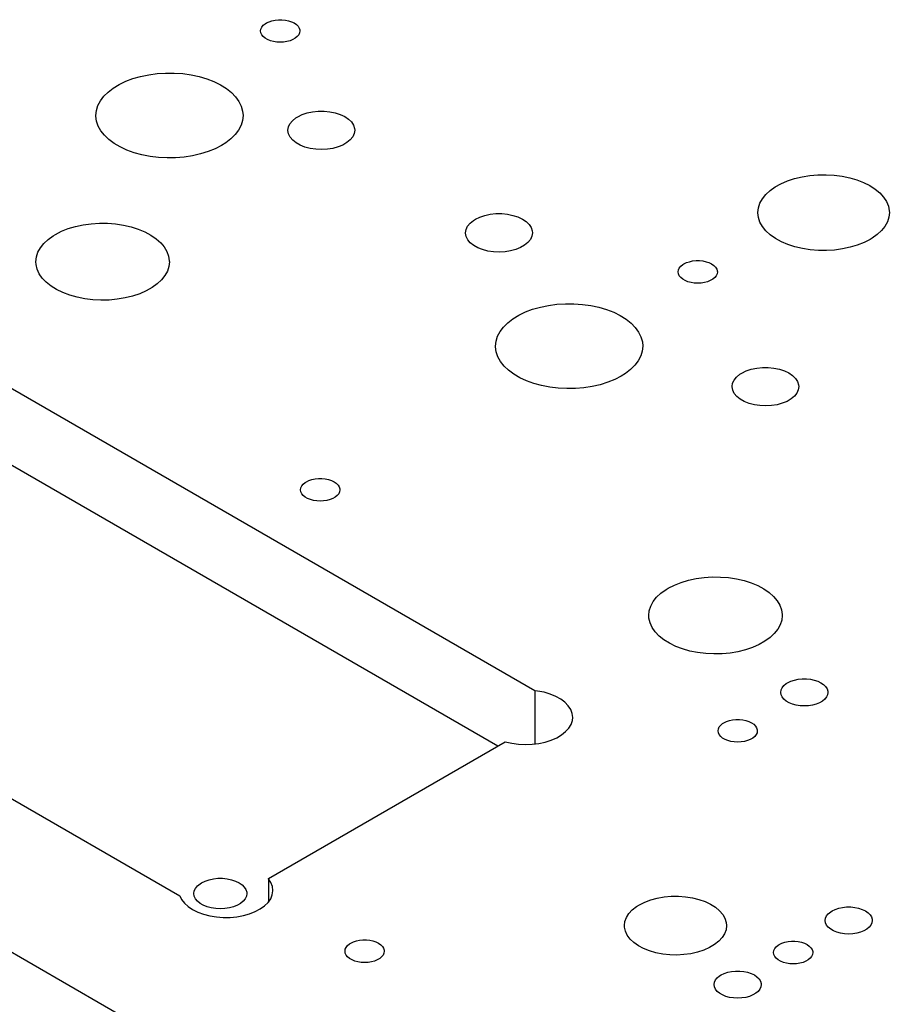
# Model space of a CAD drawing. Header units: inches. Extents: x 3 to 289, y 4 to 291.
# Tile 180 of 256: x 161.36 to 168.31, y 109.68 to 117.52. Entities that reach past the tile are written whole.
import ezdxf

# ---------------------------------------------------------------- set-up
doc = ezdxf.new("R2010")
doc.units = ezdxf.units.IN
doc.header["$LTSCALE"] = 0.5
doc.header["$MEASUREMENT"] = 0
doc.layers.add('MFB', color=7, linetype='Continuous')

msp = doc.modelspace()

# ---------------------------------------------------------------- linework, layer by layer
at = {"layer": 'MFB', "color": 254, "linetype": 'Continuous'}
for p, q in [((163.2787, 117.4338), (163.281, 117.4495)), ((163.281, 117.4495), (163.2881, 117.4647)), ((163.2881, 117.4647), (163.2996, 117.4789)), ((163.2996, 117.4789), (163.3152, 117.4918)), ((163.3152, 117.4918), (163.3244, 117.4976)), ((163.3244, 117.4976), (163.3453, 117.5077)), ((163.3453, 117.5077), (163.3689, 117.5156)), ((163.3689, 117.5156), (163.3945, 117.5209)), ((163.3945, 117.5209), (163.4213, 117.5237)), ((163.4213, 117.5237), (163.4485, 117.5237)), ((163.4485, 117.5237), (163.4753, 117.5209)), ((163.4753, 117.5209), (163.5009, 117.5156)), ((163.5009, 117.5156), (163.5245, 117.5077)), ((163.5245, 117.5077), (163.5454, 117.4976)), ((163.5454, 117.4976), (163.5629, 117.4855)), ((163.5629, 117.4855), (163.5765, 117.4719)), ((163.5765, 117.4719), (163.5858, 117.4571)), ((163.5858, 117.4571), (163.5906, 117.4417)), ((163.281, 117.4181), (163.2787, 117.4338)), ((163.2881, 117.4029), (163.281, 117.4181)), ((163.2996, 117.3887), (163.2881, 117.4029)), ((163.3152, 117.3758), (163.2996, 117.3887)), ((163.3345, 117.3647), (163.3152, 117.3758)), ((163.5546, 117.3758), (163.5353, 117.3647)), ((163.5702, 117.3887), (163.5546, 117.3758)), ((163.5817, 117.4029), (163.5702, 117.3887)), ((163.5888, 117.4181), (163.5817, 117.4029)), ((163.5912, 117.4338), (163.5888, 117.4181)), ((163.5906, 117.4417), (163.5912, 117.4338)), ((163.3568, 117.3557), (163.3345, 117.3647)), ((163.3815, 117.349), (163.3568, 117.3557)), ((163.4078, 117.345), (163.3815, 117.349)), ((163.4349, 117.3436), (163.4078, 117.345)), ((163.462, 117.345), (163.4349, 117.3436)), ((163.4883, 117.349), (163.462, 117.345)), ((163.513, 117.3557), (163.4883, 117.349)), ((163.5353, 117.3647), (163.513, 117.3557)), ((170.6474, 104.6966), (149.0806, 117.148)), ((162.2621, 117.055), (162.3234, 117.0725)), ((162.3234, 117.0725), (162.3879, 117.0858)), ((162.3879, 117.0858), (162.4546, 117.0947)), ((162.4546, 117.0947), (162.5226, 117.0991)), ((162.5226, 117.0991), (162.591, 117.0988)), ((162.591, 117.0988), (162.6589, 117.0939)), ((162.6589, 117.0939), (162.7254, 117.0845)), ((162.7254, 117.0845), (162.7895, 117.0707)), ((162.7895, 117.0707), (162.8504, 117.0526)), ((162.0641, 116.9478), (162.1051, 116.9795)), ((162.1051, 116.9795), (162.1522, 117.0081)), ((162.1522, 117.0081), (162.2048, 117.0334)), ((162.2048, 117.0334), (162.2621, 117.055)), ((162.8504, 117.0526), (162.9072, 117.0306)), ((162.9072, 117.0306), (162.9592, 117.0049)), ((162.9592, 117.0049), (163.0056, 116.9759)), ((162.0025, 116.8774), (162.0297, 116.9137)), ((162.0297, 116.9137), (162.0641, 116.9478)), ((163.0056, 116.9759), (163.0459, 116.9439)), ((163.0459, 116.9439), (163.0794, 116.9095)), ((163.0794, 116.9095), (163.1058, 116.873)), ((161.9708, 116.8007), (161.9828, 116.8396)), ((161.9828, 116.8396), (162.0025, 116.8774)), ((163.1058, 116.873), (163.1246, 116.835)), ((163.1246, 116.835), (163.1356, 116.7961)), ((161.9668, 116.7612), (161.9708, 116.8007)), ((161.9669, 116.7548), (161.9668, 116.7612)), ((161.9722, 116.7154), (161.9669, 116.7548)), ((163.1387, 116.7612), (163.1347, 116.7218)), ((163.1356, 116.7961), (163.1387, 116.7612)), ((163.5578, 116.741), (163.5741, 116.7513)), ((163.5741, 116.7513), (163.6094, 116.7684)), ((163.6094, 116.7684), (163.6492, 116.7817)), ((163.6492, 116.7817), (163.6925, 116.7908)), ((163.6925, 116.7908), (163.7378, 116.7955)), ((163.7378, 116.7955), (163.7839, 116.7957)), ((163.7839, 116.7957), (163.8292, 116.7912)), ((163.8292, 116.7912), (163.8726, 116.7822)), ((163.8726, 116.7822), (163.9127, 116.7691)), ((163.9127, 116.7691), (163.9482, 116.7522)), ((163.9482, 116.7522), (163.9781, 116.732)), ((161.9854, 116.6766), (161.9722, 116.7154)), ((162.0064, 116.639), (161.9854, 116.6766)), ((163.1228, 116.6829), (163.1031, 116.645)), ((163.1347, 116.7218), (163.1228, 116.6829)), ((163.4963, 116.6428), (163.5003, 116.6693)), ((163.5003, 116.6693), (163.5122, 116.695)), ((163.5122, 116.695), (163.5315, 116.7191)), ((163.5315, 116.7191), (163.5578, 116.741)), ((163.9781, 116.732), (164.0015, 116.7091)), ((164.0015, 116.7091), (164.0177, 116.6842)), ((164.0177, 116.6842), (164.0263, 116.658)), ((162.0348, 116.6031), (162.0064, 116.639)), ((162.0703, 116.5693), (162.0348, 116.6031)), ((163.0759, 116.6088), (163.0415, 116.5746)), ((163.1031, 116.645), (163.0759, 116.6088)), ((163.4964, 116.6402), (163.4963, 116.6428)), ((163.5011, 116.6138), (163.4964, 116.6402)), ((163.5137, 116.5882), (163.5011, 116.6138)), ((163.5338, 116.5643), (163.5137, 116.5882)), ((164.0117, 116.5906), (163.9923, 116.5665)), ((164.0236, 116.6163), (164.0117, 116.5906)), ((164.0276, 116.6428), (164.0236, 116.6163)), ((164.0263, 116.658), (164.0276, 116.6428)), ((162.1123, 116.5381), (162.0703, 116.5693)), ((162.1604, 116.51), (162.1123, 116.5381)), ((162.2138, 116.4853), (162.1604, 116.51)), ((162.9671, 116.522), (162.916, 116.4957)), ((163.0005, 116.543), (162.9671, 116.522)), ((163.0415, 116.5746), (163.0005, 116.543)), ((163.5607, 116.5427), (163.5338, 116.5643)), ((163.5937, 116.5242), (163.5607, 116.5427)), ((163.6317, 116.5092), (163.5937, 116.5242)), ((163.6737, 116.4982), (163.6317, 116.5092)), ((163.896, 116.5104), (163.8544, 116.4991)), ((163.9336, 116.5258), (163.896, 116.5104)), ((163.9661, 116.5447), (163.9336, 116.5258)), ((163.9923, 116.5665), (163.9661, 116.5447)), ((162.2718, 116.4643), (162.2138, 116.4853)), ((162.3337, 116.4475), (162.2718, 116.4643)), ((162.3985, 116.4349), (162.3337, 116.4475)), ((162.4655, 116.4267), (162.3985, 116.4349)), ((162.736, 116.4399), (162.6698, 116.4297)), ((162.7996, 116.4544), (162.736, 116.4399)), ((162.8599, 116.4731), (162.7996, 116.4544)), ((162.916, 116.4957), (162.8599, 116.4731)), ((163.7183, 116.4916), (163.6737, 116.4982)), ((163.7642, 116.4895), (163.7183, 116.4916)), ((163.81, 116.492), (163.7642, 116.4895)), ((163.8544, 116.4991), (163.81, 116.492)), ((162.5337, 116.4231), (162.4655, 116.4267)), ((162.6021, 116.4241), (162.5337, 116.4231)), ((162.6698, 116.4297), (162.6021, 116.4241)), ((167.5292, 116.2587), (167.5889, 116.2731)), ((167.5889, 116.2731), (167.6512, 116.2831)), ((167.6512, 116.2831), (167.7151, 116.2887)), ((167.7151, 116.2887), (167.7798, 116.2896)), ((167.7798, 116.2896), (167.8441, 116.2859)), ((167.8441, 116.2859), (167.9072, 116.2777)), ((167.9072, 116.2777), (167.9681, 116.2651)), ((167.3747, 116.1918), (167.4213, 116.2177)), ((167.4213, 116.2177), (167.473, 116.2401)), ((167.473, 116.2401), (167.5292, 116.2587)), ((167.9681, 116.2651), (168.0258, 116.2482)), ((168.0258, 116.2482), (168.0794, 116.2273)), ((168.0794, 116.2273), (168.1282, 116.2028)), ((168.1282, 116.2028), (168.1713, 116.175)), ((167.2728, 116.0971), (167.2999, 116.131)), ((167.2999, 116.131), (167.3341, 116.1628)), ((167.3341, 116.1628), (167.3747, 116.1918)), ((168.1713, 116.175), (168.2082, 116.1443)), ((168.2082, 116.1443), (168.2383, 116.1112)), ((167.2412, 116.0249), (167.2531, 116.0616)), ((167.2531, 116.0616), (167.2728, 116.0971)), ((168.2383, 116.1112), (168.261, 116.0763)), ((168.261, 116.0763), (168.2762, 116.0399)), ((168.2762, 116.0399), (168.2834, 116.0028)), ((165.0236, 115.9519), (165.0634, 115.9652)), ((165.0634, 115.9652), (165.1067, 115.9744)), ((165.1067, 115.9744), (165.152, 115.9791)), ((165.152, 115.9791), (165.1981, 115.9792)), ((165.1981, 115.9792), (165.2435, 115.9747)), ((165.2435, 115.9747), (165.2868, 115.9657)), ((165.2868, 115.9657), (165.3269, 115.9526)), ((167.2372, 115.9876), (167.2412, 116.0249)), ((167.2372, 115.9855), (167.2372, 115.9876)), ((167.2416, 115.9482), (167.2372, 115.9855)), ((168.2841, 115.9876), (168.2801, 115.9503)), ((168.2834, 116.0028), (168.2841, 115.9876)), ((161.8054, 115.8771), (161.8665, 115.8902)), ((161.8665, 115.8902), (161.9299, 115.8989)), ((161.9299, 115.8989), (161.9947, 115.903)), ((161.9947, 115.903), (162.0598, 115.9026)), ((162.0598, 115.9026), (162.1244, 115.8975)), ((162.1244, 115.8975), (162.1874, 115.8879)), ((162.1874, 115.8879), (162.2479, 115.8739)), ((164.9264, 115.8785), (164.9457, 115.9026)), ((164.9457, 115.9026), (164.972, 115.9245)), ((164.972, 115.9245), (164.9883, 115.9348)), ((164.9883, 115.9348), (165.0236, 115.9519)), ((165.3269, 115.9526), (165.3624, 115.9357)), ((165.3624, 115.9357), (165.3923, 115.9155)), ((165.3923, 115.9155), (165.4157, 115.8926)), ((165.4157, 115.8926), (165.4319, 115.8677)), ((167.254, 115.9116), (167.2416, 115.9482)), ((167.2741, 115.8761), (167.254, 115.9116)), ((168.2682, 115.9136), (168.2485, 115.878)), ((168.2801, 115.9503), (168.2682, 115.9136)), ((161.5864, 115.7733), (161.6271, 115.8027)), ((161.6271, 115.8027), (161.645, 115.8136)), ((161.645, 115.8136), (161.6939, 115.8385)), ((161.6939, 115.8385), (161.7476, 115.8598)), ((161.7476, 115.8598), (161.8054, 115.8771)), ((162.2479, 115.8739), (162.305, 115.8558)), ((162.305, 115.8558), (162.3578, 115.8338)), ((162.3578, 115.8338), (162.4055, 115.8081)), ((162.4055, 115.8081), (162.4475, 115.7794)), ((164.9105, 115.8263), (164.9145, 115.8528)), ((164.9106, 115.8238), (164.9105, 115.8263)), ((164.9153, 115.7973), (164.9106, 115.8238)), ((164.9145, 115.8528), (164.9264, 115.8785)), ((165.4319, 115.8677), (165.4405, 115.8416)), ((165.4418, 115.8263), (165.4378, 115.7998)), ((165.4405, 115.8416), (165.4418, 115.8263)), ((167.3016, 115.8423), (167.2741, 115.8761)), ((167.3362, 115.8107), (167.3016, 115.8423)), ((167.3772, 115.7819), (167.3362, 115.8107)), ((168.1872, 115.8124), (168.1465, 115.7834)), ((168.2214, 115.8441), (168.1872, 115.8124)), ((168.2485, 115.878), (168.2214, 115.8441)), ((161.525, 115.7071), (161.5522, 115.7413)), ((161.5522, 115.7413), (161.5864, 115.7733)), ((162.4475, 115.7794), (162.483, 115.7478)), ((162.483, 115.7478), (162.5115, 115.714)), ((164.9279, 115.7717), (164.9153, 115.7973)), ((164.948, 115.7478), (164.9279, 115.7717)), ((164.9749, 115.7262), (164.948, 115.7478)), ((165.0079, 115.7077), (164.9749, 115.7262)), ((165.3803, 115.7282), (165.3478, 115.7093)), ((165.4066, 115.75), (165.3803, 115.7282)), ((165.4259, 115.7742), (165.4066, 115.75)), ((165.4378, 115.7998), (165.4259, 115.7742)), ((167.4241, 115.7561), (167.3772, 115.7819)), ((167.4761, 115.7339), (167.4241, 115.7561)), ((167.5325, 115.7156), (167.4761, 115.7339)), ((168.0289, 115.7281), (167.9714, 115.711)), ((168.0823, 115.7492), (168.0289, 115.7281)), ((168.1308, 115.7739), (168.0823, 115.7492)), ((168.1465, 115.7834), (168.1308, 115.7739)), ((161.4934, 115.6342), (161.5054, 115.6712)), ((161.5054, 115.6712), (161.525, 115.7071)), ((162.5115, 115.714), (162.5327, 115.6784)), ((162.5327, 115.6784), (162.5462, 115.6416)), ((165.0459, 115.6927), (165.0079, 115.7077)), ((165.0879, 115.6817), (165.0459, 115.6927)), ((165.1325, 115.6751), (165.0879, 115.6817)), ((165.1784, 115.673), (165.1325, 115.6751)), ((165.2242, 115.6755), (165.1784, 115.673)), ((165.2686, 115.6826), (165.2242, 115.6755)), ((165.3103, 115.694), (165.2686, 115.6826)), ((165.3478, 115.7093), (165.3103, 115.694)), ((167.5923, 115.7014), (167.5325, 115.7156)), ((167.6547, 115.6916), (167.5923, 115.7014)), ((167.7187, 115.6864), (167.6547, 115.6916)), ((167.7834, 115.6857), (167.7187, 115.6864)), ((167.8477, 115.6896), (167.7834, 115.6857)), ((167.9107, 115.6981), (167.8477, 115.6896)), ((167.9714, 115.711), (167.9107, 115.6981)), ((161.4894, 115.5967), (161.4934, 115.6342)), ((161.4909, 115.5743), (161.4894, 115.5967)), ((161.4996, 115.537), (161.4909, 115.5743)), ((162.5462, 115.6416), (162.5518, 115.6041)), ((162.5519, 115.5967), (162.5479, 115.5591)), ((162.5518, 115.6041), (162.5519, 115.5967)), ((166.623, 115.5602), (166.6386, 115.573)), ((166.6386, 115.573), (166.6478, 115.5788)), ((166.6478, 115.5788), (166.6687, 115.5889)), ((166.6687, 115.5889), (166.6923, 115.5968)), ((166.6923, 115.5968), (166.7179, 115.6022)), ((166.7179, 115.6022), (166.7447, 115.6049)), ((166.7447, 115.6049), (166.7719, 115.6049)), ((166.7719, 115.6049), (166.7987, 115.6022)), ((166.7987, 115.6022), (166.8243, 115.5968)), ((166.8243, 115.5968), (166.8479, 115.5889)), ((166.8479, 115.5889), (166.8688, 115.5788)), ((166.8688, 115.5788), (166.8863, 115.5668)), ((161.5162, 115.5006), (161.4996, 115.537)), ((161.5404, 115.4657), (161.5162, 115.5006)), ((162.536, 115.5222), (162.5163, 115.4863)), ((162.5479, 115.5591), (162.536, 115.5222)), ((166.6021, 115.5151), (166.6044, 115.5307)), ((166.6044, 115.4994), (166.6021, 115.5151)), ((166.6044, 115.5307), (166.6115, 115.5459)), ((166.6115, 115.4842), (166.6044, 115.4994)), ((166.6115, 115.5459), (166.623, 115.5602)), ((166.8863, 115.5668), (166.8999, 115.5532)), ((166.8999, 115.5532), (166.9092, 115.5384)), ((166.9122, 115.4994), (166.9051, 115.4842)), ((166.9092, 115.5384), (166.914, 115.5229)), ((166.9146, 115.5151), (166.9122, 115.4994)), ((166.914, 115.5229), (166.9146, 115.5151)), ((161.5718, 115.4327), (161.5404, 115.4657)), ((161.6099, 115.4022), (161.5718, 115.4327)), ((162.455, 115.4201), (162.4143, 115.3907)), ((162.4892, 115.4521), (162.455, 115.4201)), ((162.5163, 115.4863), (162.4892, 115.4521)), ((166.623, 115.4699), (166.6115, 115.4842)), ((166.6386, 115.4571), (166.623, 115.4699)), ((166.6579, 115.4459), (166.6386, 115.4571)), ((166.6802, 115.4369), (166.6579, 115.4459)), ((166.7049, 115.4303), (166.6802, 115.4369)), ((166.7312, 115.4262), (166.7049, 115.4303)), ((166.7583, 115.4248), (166.7312, 115.4262)), ((166.7854, 115.4262), (166.7583, 115.4248)), ((166.8117, 115.4303), (166.7854, 115.4262)), ((166.8364, 115.4369), (166.8117, 115.4303)), ((166.8587, 115.4459), (166.8364, 115.4369)), ((166.878, 115.4571), (166.8587, 115.4459)), ((166.8936, 115.4699), (166.878, 115.4571)), ((166.9051, 115.4842), (166.8936, 115.4699)), ((161.6543, 115.3746), (161.6099, 115.4022)), ((161.7041, 115.3504), (161.6543, 115.3746)), ((161.7587, 115.3299), (161.7041, 115.3504)), ((162.3158, 115.3417), (162.2595, 115.3227)), ((162.3676, 115.3644), (162.3158, 115.3417)), ((162.4143, 115.3907), (162.3676, 115.3644)), ((161.8173, 115.3134), (161.7587, 115.3299)), ((161.8789, 115.3011), (161.8173, 115.3134)), ((161.9426, 115.2933), (161.8789, 115.3011)), ((162.0075, 115.2901), (161.9426, 115.2933)), ((162.0727, 115.2915), (162.0075, 115.2901)), ((162.137, 115.2974), (162.0727, 115.2915)), ((162.1996, 115.3079), (162.137, 115.2974)), ((162.2595, 115.3227), (162.1996, 115.3079)), ((165.5699, 115.2487), (165.6365, 115.2576)), ((165.6365, 115.2576), (165.7046, 115.262)), ((165.7046, 115.262), (165.773, 115.2617)), ((165.773, 115.2617), (165.8409, 115.2568)), ((165.8409, 115.2568), (165.9074, 115.2474)), ((165.3342, 115.171), (165.3868, 115.1963)), ((165.3868, 115.1963), (165.4441, 115.2179)), ((165.4441, 115.2179), (165.5054, 115.2354)), ((165.5054, 115.2354), (165.5699, 115.2487)), ((165.9074, 115.2474), (165.9715, 115.2336)), ((165.9715, 115.2336), (166.0324, 115.2155)), ((166.0324, 115.2155), (166.0892, 115.1935)), ((166.0892, 115.1935), (166.1412, 115.1678)), ((165.2117, 115.0766), (165.246, 115.1107)), ((165.246, 115.1107), (165.2871, 115.1424)), ((165.2871, 115.1424), (165.3342, 115.171)), ((166.1412, 115.1678), (166.1876, 115.1388)), ((166.1876, 115.1388), (166.2279, 115.1068)), ((166.2279, 115.1068), (166.2614, 115.0724)), ((165.1647, 115.0025), (165.1845, 115.0403)), ((165.1845, 115.0403), (165.2117, 115.0766)), ((166.2614, 115.0724), (166.2878, 115.0359)), ((166.2878, 115.0359), (166.3066, 114.9979)), ((165.1488, 114.9241), (165.1528, 114.9636)), ((165.1528, 114.9636), (165.1647, 115.0025)), ((166.3066, 114.9979), (166.3176, 114.959)), ((166.3176, 114.959), (166.3207, 114.9241)), ((165.1489, 114.9177), (165.1488, 114.9241)), ((165.1542, 114.8783), (165.1489, 114.9177)), ((165.1674, 114.8395), (165.1542, 114.8783)), ((166.3167, 114.8847), (166.3048, 114.8458)), ((166.3207, 114.9241), (166.3167, 114.8847)), ((165.1884, 114.8019), (165.1674, 114.8395)), ((165.2168, 114.766), (165.1884, 114.8019)), ((166.2851, 114.8079), (166.2579, 114.7717)), ((166.3048, 114.8458), (166.2851, 114.8079)), ((165.4627, 112.1806), (160.9829, 114.767)), ((165.2522, 114.7322), (165.2168, 114.766)), ((165.2943, 114.701), (165.2522, 114.7322)), ((166.1825, 114.7059), (166.1491, 114.6849)), ((166.2235, 114.7375), (166.1825, 114.7059)), ((166.2579, 114.7717), (166.2235, 114.7375)), ((167.0934, 114.6997), (167.1096, 114.71)), ((167.1096, 114.71), (167.1449, 114.7271)), ((167.1449, 114.7271), (167.1848, 114.7405)), ((167.1848, 114.7405), (167.228, 114.7496)), ((167.228, 114.7496), (167.2733, 114.7543)), ((167.2733, 114.7543), (167.3194, 114.7544)), ((167.3194, 114.7544), (167.3648, 114.75)), ((167.3648, 114.75), (167.4082, 114.741)), ((167.4082, 114.741), (167.4482, 114.7279)), ((167.4482, 114.7279), (167.4837, 114.711)), ((167.4837, 114.711), (167.5136, 114.6907)), ((165.3424, 114.6729), (165.2943, 114.701)), ((165.3958, 114.6482), (165.3424, 114.6729)), ((165.4538, 114.6272), (165.3958, 114.6482)), ((165.5157, 114.6104), (165.4538, 114.6272)), ((166.0419, 114.636), (165.9816, 114.6173)), ((166.098, 114.6586), (166.0419, 114.636)), ((166.1491, 114.6849), (166.098, 114.6586)), ((167.0318, 114.6016), (167.0358, 114.6281)), ((167.0358, 114.6281), (167.0477, 114.6538)), ((167.0477, 114.6538), (167.0671, 114.6779)), ((167.0671, 114.6779), (167.0934, 114.6997)), ((167.5136, 114.6907), (167.537, 114.6678)), ((167.537, 114.6678), (167.5533, 114.643)), ((167.5533, 114.643), (167.5618, 114.6168)), ((165.5805, 114.5978), (165.5157, 114.6104)), ((165.6475, 114.5896), (165.5805, 114.5978)), ((165.7156, 114.586), (165.6475, 114.5896)), ((165.7841, 114.587), (165.7156, 114.586)), ((165.8518, 114.5926), (165.7841, 114.587)), ((165.9179, 114.6028), (165.8518, 114.5926)), ((165.9816, 114.6173), (165.9179, 114.6028)), ((167.0319, 114.599), (167.0318, 114.6016)), ((167.0366, 114.5726), (167.0319, 114.599)), ((167.0493, 114.547), (167.0366, 114.5726)), ((167.5472, 114.5494), (167.5279, 114.5253)), ((167.5591, 114.5751), (167.5472, 114.5494)), ((167.5631, 114.6016), (167.5591, 114.5751)), ((167.5618, 114.6168), (167.5631, 114.6016)), ((167.0693, 114.5231), (167.0493, 114.547)), ((167.0962, 114.5015), (167.0693, 114.5231)), ((167.1292, 114.4829), (167.0962, 114.5015)), ((167.1672, 114.4679), (167.1292, 114.4829)), ((167.4692, 114.4846), (167.4316, 114.4692)), ((167.5016, 114.5035), (167.4692, 114.4846)), ((167.5279, 114.5253), (167.5016, 114.5035)), ((167.2092, 114.457), (167.1672, 114.4679)), ((167.2538, 114.4503), (167.2092, 114.457)), ((167.2997, 114.4483), (167.2538, 114.4503)), ((167.3456, 114.4508), (167.2997, 114.4483)), ((167.39, 114.4578), (167.3456, 114.4508)), ((167.4316, 114.4692), (167.39, 114.4578)), ((165.1673, 111.7388), (160.9829, 114.1547)), ((163.6334, 113.838), (163.6426, 113.8438)), ((163.6426, 113.8438), (163.6635, 113.8539)), ((163.6635, 113.8539), (163.6871, 113.8618)), ((163.6871, 113.8618), (163.7127, 113.8671)), ((163.7127, 113.8671), (163.7395, 113.8699)), ((163.7395, 113.8699), (163.7667, 113.8699)), ((163.7667, 113.8699), (163.7935, 113.8671)), ((163.7935, 113.8671), (163.8191, 113.8618)), ((163.8191, 113.8618), (163.8427, 113.8539)), ((163.8427, 113.8539), (163.8636, 113.8438)), ((163.8636, 113.8438), (163.8811, 113.8318)), ((163.5969, 113.78), (163.5992, 113.7957)), ((163.5992, 113.7643), (163.5969, 113.78)), ((163.5992, 113.7957), (163.6063, 113.8109)), ((163.6063, 113.7492), (163.5992, 113.7643)), ((163.6063, 113.8109), (163.6178, 113.8251)), ((163.6178, 113.8251), (163.6334, 113.838)), ((163.8811, 113.8318), (163.8947, 113.8181)), ((163.8947, 113.8181), (163.904, 113.8034)), ((163.907, 113.7643), (163.8999, 113.7492)), ((163.904, 113.8034), (163.9088, 113.7879)), ((163.9094, 113.78), (163.907, 113.7643)), ((163.9088, 113.7879), (163.9094, 113.78)), ((163.6178, 113.7349), (163.6063, 113.7492)), ((163.6334, 113.722), (163.6178, 113.7349)), ((163.6527, 113.7109), (163.6334, 113.722)), ((163.675, 113.7019), (163.6527, 113.7109)), ((163.6997, 113.6952), (163.675, 113.7019)), ((163.726, 113.6912), (163.6997, 113.6952)), ((163.7531, 113.6898), (163.726, 113.6912)), ((163.7802, 113.6912), (163.7531, 113.6898)), ((163.8065, 113.6952), (163.7802, 113.6912)), ((163.8312, 113.7019), (163.8065, 113.6952)), ((163.8535, 113.7109), (163.8312, 113.7019)), ((163.8728, 113.722), (163.8535, 113.7109)), ((163.8884, 113.7349), (163.8728, 113.722)), ((163.8999, 113.7492), (163.8884, 113.7349)), ((158.1544, 113.1341), (162.6343, 110.5477)), ((166.6266, 113.0429), (166.6845, 113.0602)), ((166.6845, 113.0602), (166.7455, 113.0733)), ((166.7455, 113.0733), (166.8089, 113.082)), ((166.8089, 113.082), (166.8737, 113.0862)), ((166.8737, 113.0862), (166.9389, 113.0857)), ((166.9389, 113.0857), (167.0034, 113.0806)), ((167.0034, 113.0806), (167.0664, 113.071)), ((167.0664, 113.071), (167.1269, 113.0571)), ((166.4654, 112.9564), (166.5061, 112.9858)), ((166.5061, 112.9858), (166.5241, 112.9967)), ((166.5241, 112.9967), (166.5729, 113.0216)), ((166.5729, 113.0216), (166.6266, 113.0429)), ((167.1269, 113.0571), (167.184, 113.0389)), ((167.184, 113.0389), (167.2368, 113.0169)), ((167.2368, 113.0169), (167.2846, 112.9913)), ((167.2846, 112.9913), (167.3265, 112.9625)), ((166.4041, 112.8902), (166.4312, 112.9244)), ((166.4312, 112.9244), (166.4654, 112.9564)), ((167.3265, 112.9625), (167.362, 112.9309)), ((167.362, 112.9309), (167.3906, 112.8971)), ((166.3725, 112.8174), (166.3844, 112.8543)), ((166.3844, 112.8543), (166.4041, 112.8902)), ((167.3906, 112.8971), (167.4118, 112.8615)), ((167.4118, 112.8615), (167.4252, 112.8247)), ((167.4252, 112.8247), (167.4308, 112.7873)), ((166.3685, 112.7798), (166.3725, 112.8174)), ((166.3699, 112.7574), (166.3685, 112.7798)), ((166.3786, 112.7201), (166.3699, 112.7574)), ((167.431, 112.7798), (167.427, 112.7423)), ((167.4308, 112.7873), (167.431, 112.7798)), ((166.3952, 112.6837), (166.3786, 112.7201)), ((166.4194, 112.6488), (166.3952, 112.6837)), ((167.3954, 112.6694), (167.3682, 112.6352)), ((167.4151, 112.7053), (167.3954, 112.6694)), ((167.427, 112.7423), (167.4151, 112.7053)), ((166.4508, 112.6158), (166.4194, 112.6488)), ((166.489, 112.5853), (166.4508, 112.6158)), ((167.334, 112.6032), (167.2933, 112.5738)), ((167.3682, 112.6352), (167.334, 112.6032)), ((166.5333, 112.5577), (166.489, 112.5853)), ((166.5831, 112.5335), (166.5333, 112.5577)), ((166.6378, 112.513), (166.5831, 112.5335)), ((166.6963, 112.4965), (166.6378, 112.513)), ((167.1948, 112.5248), (167.1385, 112.5058)), ((167.2467, 112.5475), (167.1948, 112.5248)), ((167.2933, 112.5738), (167.2467, 112.5475)), ((166.7579, 112.4842), (166.6963, 112.4965)), ((166.8217, 112.4764), (166.7579, 112.4842)), ((166.8866, 112.4732), (166.8217, 112.4764)), ((166.9517, 112.4746), (166.8866, 112.4732)), ((167.016, 112.4805), (166.9517, 112.4746)), ((167.0786, 112.491), (167.016, 112.4805)), ((167.1385, 112.5058), (167.0786, 112.491)), ((167.5583, 112.272), (167.5905, 112.2753)), ((167.5905, 112.2753), (167.6232, 112.2753)), ((167.6232, 112.2753), (167.6554, 112.272)), ((167.4222, 112.1862), (167.4306, 112.2045)), ((167.4306, 112.2045), (167.4445, 112.2216)), ((167.4445, 112.2216), (167.4632, 112.237)), ((167.4632, 112.237), (167.4743, 112.244)), ((167.4743, 112.244), (167.4993, 112.2561)), ((167.4993, 112.2561), (167.5276, 112.2656)), ((167.5276, 112.2656), (167.5583, 112.272)), ((167.6554, 112.272), (167.6861, 112.2656)), ((167.6861, 112.2656), (167.7144, 112.2561)), ((167.7144, 112.2561), (167.7394, 112.244)), ((167.7394, 112.244), (167.7604, 112.2295)), ((167.7604, 112.2295), (167.7768, 112.2132)), ((167.7768, 112.2132), (167.7879, 112.1955)), ((165.4627, 112.1806), (165.4627, 111.7562)), ((165.4832, 112.1779), (165.4627, 112.1806)), ((165.535, 112.1677), (165.4832, 112.1779)), ((165.5837, 112.1532), (165.535, 112.1677)), ((165.6282, 112.1348), (165.5837, 112.1532)), ((165.6676, 112.1129), (165.6282, 112.1348)), ((167.4193, 112.1674), (167.4222, 112.1862)), ((167.4222, 112.1486), (167.4193, 112.1674)), ((167.4306, 112.1304), (167.4222, 112.1486)), ((167.4445, 112.1133), (167.4306, 112.1304)), ((167.783, 112.1304), (167.7692, 112.1133)), ((167.7915, 112.1486), (167.783, 112.1304)), ((167.7879, 112.1955), (167.7936, 112.1769)), ((167.7943, 112.1674), (167.7915, 112.1486)), ((167.7936, 112.1769), (167.7943, 112.1674)), ((165.7011, 112.0879), (165.6676, 112.1129)), ((165.7278, 112.0603), (165.7011, 112.0879)), ((165.7474, 112.0308), (165.7278, 112.0603)), ((167.4632, 112.0979), (167.4445, 112.1133)), ((167.4863, 112.0845), (167.4632, 112.0979)), ((167.5131, 112.0737), (167.4863, 112.0845)), ((167.5427, 112.0657), (167.5131, 112.0737)), ((167.5743, 112.0608), (167.5427, 112.0657)), ((167.6068, 112.0592), (167.5743, 112.0608)), ((167.6394, 112.0608), (167.6068, 112.0592)), ((167.671, 112.0657), (167.6394, 112.0608)), ((167.7006, 112.0737), (167.671, 112.0657)), ((167.7274, 112.0845), (167.7006, 112.0737)), ((167.7505, 112.0979), (167.7274, 112.0845)), ((167.7692, 112.1133), (167.7505, 112.0979)), ((165.7593, 111.9999), (165.7474, 112.0308)), ((165.7633, 111.9684), (165.7593, 111.9999)), ((165.7607, 111.9431), (165.7633, 111.9684)), ((165.7323, 111.8823), (165.7504, 111.9121)), ((165.7504, 111.9121), (165.7607, 111.9431)), ((166.9226, 111.8769), (166.9297, 111.8921)), ((166.9297, 111.8921), (166.9412, 111.9064)), ((166.9412, 111.9064), (166.9568, 111.9192)), ((166.9568, 111.9192), (166.966, 111.9251)), ((166.966, 111.9251), (166.9869, 111.9352)), ((166.9869, 111.9352), (167.0105, 111.943)), ((167.0105, 111.943), (167.0361, 111.9484)), ((167.0361, 111.9484), (167.0629, 111.9511)), ((167.0629, 111.9511), (167.0901, 111.9511)), ((167.0901, 111.9511), (167.1169, 111.9484)), ((167.1169, 111.9484), (167.1425, 111.943)), ((167.1425, 111.943), (167.1661, 111.9352)), ((167.1661, 111.9352), (167.187, 111.9251)), ((167.187, 111.9251), (167.2045, 111.913)), ((167.2045, 111.913), (167.2181, 111.8994)), ((167.2181, 111.8994), (167.2274, 111.8846)), ((167.2274, 111.8846), (167.2322, 111.8691)), ((165.5929, 111.787), (165.6364, 111.8061)), ((165.6364, 111.8061), (165.6747, 111.8287)), ((165.6747, 111.8287), (165.7069, 111.8543)), ((165.7069, 111.8543), (165.7323, 111.8823)), ((166.9203, 111.8613), (166.9226, 111.8769)), ((166.9226, 111.8456), (166.9203, 111.8613)), ((166.9297, 111.8304), (166.9226, 111.8456)), ((166.9412, 111.8162), (166.9297, 111.8304)), ((166.9568, 111.8033), (166.9412, 111.8162)), ((167.2118, 111.8162), (167.1962, 111.8033)), ((167.2233, 111.8304), (167.2118, 111.8162)), ((167.2304, 111.8456), (167.2233, 111.8304)), ((167.2328, 111.8613), (167.2304, 111.8456)), ((167.2322, 111.8691), (167.2328, 111.8613)), ((163.3402, 110.6839), (165.2267, 111.7731)), ((165.2267, 111.7731), (165.2777, 111.7616)), ((165.2777, 111.7616), (165.331, 111.7545)), ((165.331, 111.7545), (165.3856, 111.7519)), ((165.3856, 111.7519), (165.4402, 111.754)), ((165.4402, 111.754), (165.4937, 111.7607)), ((165.4937, 111.7607), (165.5449, 111.7717)), ((165.5449, 111.7717), (165.5929, 111.787)), ((166.9761, 111.7922), (166.9568, 111.8033)), ((166.9984, 111.7831), (166.9761, 111.7922)), ((167.0231, 111.7765), (166.9984, 111.7831)), ((167.0494, 111.7724), (167.0231, 111.7765)), ((167.0765, 111.7711), (167.0494, 111.7724)), ((167.1036, 111.7724), (167.0765, 111.7711)), ((167.1299, 111.7765), (167.1036, 111.7724)), ((167.1546, 111.7831), (167.1299, 111.7765)), ((167.1769, 111.7922), (167.1546, 111.7831)), ((167.1962, 111.8033), (167.1769, 111.7922)), ((162.7749, 110.626), (162.796, 110.6434)), ((162.796, 110.6434), (162.8084, 110.6512)), ((162.8084, 110.6512), (162.8366, 110.6648)), ((162.8366, 110.6648), (162.8685, 110.6755)), ((162.8685, 110.6755), (162.903, 110.6827)), ((162.903, 110.6827), (162.9392, 110.6864)), ((162.9392, 110.6864), (162.976, 110.6864)), ((162.976, 110.6864), (163.0122, 110.6827)), ((163.0122, 110.6827), (163.0468, 110.6755)), ((163.0468, 110.6755), (163.0786, 110.6648)), ((163.0786, 110.6648), (163.1068, 110.6512)), ((163.1068, 110.6512), (163.1304, 110.6349)), ((163.1304, 110.6349), (163.1488, 110.6165)), ((163.3402, 110.6839), (163.3402, 110.4973)), ((163.3414, 110.6825), (163.3402, 110.6839)), ((163.3609, 110.653), (163.3414, 110.6825)), ((163.3728, 110.6221), (163.3609, 110.653)), ((162.7467, 110.5651), (162.7499, 110.5862)), ((162.7499, 110.5439), (162.7467, 110.5651)), ((162.7499, 110.5862), (162.7594, 110.6067)), ((162.7594, 110.6067), (162.7749, 110.626)), ((163.1488, 110.6165), (163.1614, 110.5966)), ((163.1614, 110.5966), (163.1678, 110.5757)), ((163.1686, 110.5651), (163.1654, 110.5439)), ((163.1678, 110.5757), (163.1686, 110.5651)), ((163.3587, 110.5241), (163.3716, 110.5548)), ((163.3716, 110.5548), (163.3767, 110.5863)), ((163.3768, 110.5906), (163.3728, 110.6221)), ((163.3767, 110.5863), (163.3768, 110.5906)), ((162.6343, 110.5477), (162.649, 110.5172)), ((162.649, 110.5172), (162.6713, 110.4883)), ((162.6713, 110.4883), (162.7006, 110.4617)), ((162.7594, 110.5234), (162.7499, 110.5439)), ((162.7749, 110.5042), (162.7594, 110.5234)), ((162.796, 110.4868), (162.7749, 110.5042)), ((162.822, 110.4718), (162.796, 110.4868)), ((162.8521, 110.4596), (162.822, 110.4718)), ((163.0932, 110.4718), (163.0631, 110.4596)), ((163.1192, 110.4868), (163.0932, 110.4718)), ((163.1403, 110.5042), (163.1192, 110.4868)), ((163.1558, 110.5234), (163.1403, 110.5042)), ((163.1654, 110.5439), (163.1558, 110.5234)), ((163.3104, 110.4676), (163.3381, 110.4948)), ((163.3381, 110.4948), (163.3587, 110.5241)), ((166.2713, 110.4614), (166.2943, 110.4758)), ((166.2943, 110.4758), (166.3373, 110.4974)), ((166.3373, 110.4974), (166.3851, 110.5152)), ((166.3851, 110.5152), (166.4368, 110.5291)), ((166.4368, 110.5291), (166.4913, 110.5386)), ((166.4913, 110.5386), (166.5476, 110.5437)), ((166.5476, 110.5437), (166.6046, 110.5441)), ((166.6046, 110.5441), (166.6611, 110.5399)), ((166.6611, 110.5399), (166.716, 110.5313)), ((166.716, 110.5313), (166.7683, 110.5182)), ((166.7683, 110.5182), (166.817, 110.5011)), ((166.817, 110.5011), (166.861, 110.4802)), ((166.861, 110.4802), (166.8995, 110.4559)), ((162.7006, 110.4617), (162.7363, 110.4377)), ((162.7363, 110.4377), (162.7777, 110.417)), ((162.7777, 110.417), (162.8238, 110.4)), ((162.8238, 110.4), (162.8738, 110.3871)), ((162.8855, 110.4506), (162.8521, 110.4596)), ((162.921, 110.4451), (162.8855, 110.4506)), ((162.9576, 110.4433), (162.921, 110.4451)), ((162.9942, 110.4451), (162.9576, 110.4433)), ((163.0298, 110.4506), (162.9942, 110.4451)), ((163.0631, 110.4596), (163.0298, 110.4506)), ((163.1416, 110.3897), (163.1908, 110.4036)), ((163.1908, 110.4036), (163.2359, 110.4215)), ((163.2359, 110.4215), (163.2761, 110.4429)), ((163.2761, 110.4429), (163.3104, 110.4676)), ((166.1912, 110.3749), (166.2108, 110.4058)), ((166.2108, 110.4058), (166.2376, 110.4348)), ((166.2376, 110.4348), (166.2713, 110.4614)), ((166.8995, 110.4559), (166.9317, 110.4288)), ((166.9317, 110.4288), (166.9571, 110.3994)), ((166.9571, 110.3994), (166.9751, 110.3681)), ((167.7842, 110.3878), (167.798, 110.4049)), ((167.798, 110.4049), (167.8168, 110.4203)), ((167.8168, 110.4203), (167.8278, 110.4273)), ((167.8278, 110.4273), (167.8528, 110.4394)), ((167.8528, 110.4394), (167.8811, 110.4489)), ((167.8811, 110.4489), (167.9119, 110.4553)), ((167.9119, 110.4553), (167.944, 110.4586)), ((167.944, 110.4586), (167.9767, 110.4586)), ((167.9767, 110.4586), (168.0089, 110.4553)), ((168.0089, 110.4553), (168.0396, 110.4489)), ((168.0396, 110.4489), (168.0679, 110.4394)), ((168.0679, 110.4394), (168.093, 110.4273)), ((168.093, 110.4273), (168.114, 110.4128)), ((168.114, 110.4128), (168.1303, 110.3965)), ((168.1303, 110.3965), (168.1415, 110.3788)), ((162.8738, 110.3871), (162.9264, 110.3785)), ((162.9264, 110.3785), (162.9807, 110.3744)), ((162.9807, 110.3744), (163.0354, 110.375)), ((163.0354, 110.375), (163.0895, 110.3801)), ((163.0895, 110.3801), (163.1416, 110.3897)), ((166.1753, 110.3099), (166.1793, 110.3427)), ((166.1793, 110.3427), (166.1912, 110.3749)), ((166.9751, 110.3681), (166.9853, 110.3358)), ((166.9853, 110.3358), (166.9878, 110.3099)), ((167.7729, 110.3508), (167.7757, 110.3696)), ((167.7757, 110.332), (167.7729, 110.3508)), ((167.7757, 110.3696), (167.7842, 110.3878)), ((167.7842, 110.3137), (167.7757, 110.332)), ((168.145, 110.332), (168.1366, 110.3137)), ((168.1415, 110.3788), (168.1472, 110.3602)), ((168.1479, 110.3508), (168.145, 110.332)), ((168.1472, 110.3602), (168.1479, 110.3508)), ((166.1759, 110.2973), (166.1753, 110.3099)), ((166.1829, 110.2647), (166.1759, 110.2973)), ((166.1978, 110.2329), (166.1829, 110.2647)), ((166.9719, 110.245), (166.9523, 110.2141)), ((166.9838, 110.2771), (166.9719, 110.245)), ((166.9878, 110.3099), (166.9838, 110.2771)), ((167.798, 110.2966), (167.7842, 110.3137)), ((167.8168, 110.2812), (167.798, 110.2966)), ((167.8399, 110.2678), (167.8168, 110.2812)), ((167.8666, 110.257), (167.8399, 110.2678)), ((167.8963, 110.249), (167.8666, 110.257)), ((167.9278, 110.2442), (167.8963, 110.249)), ((167.9604, 110.2425), (167.9278, 110.2442)), ((167.9929, 110.2442), (167.9604, 110.2425)), ((168.0245, 110.249), (167.9929, 110.2442)), ((168.0541, 110.257), (168.0245, 110.249)), ((168.0809, 110.2678), (168.0541, 110.257)), ((168.104, 110.2812), (168.0809, 110.2678)), ((168.1228, 110.2966), (168.104, 110.2812)), ((168.1366, 110.3137), (168.1228, 110.2966)), ((163.9713, 110.1509), (163.987, 110.1638)), ((163.987, 110.1638), (163.9962, 110.1696)), ((163.9962, 110.1696), (164.017, 110.1797)), ((164.017, 110.1797), (164.0406, 110.1876)), ((164.0406, 110.1876), (164.0662, 110.1929)), ((164.0662, 110.1929), (164.093, 110.1957)), ((164.093, 110.1957), (164.1203, 110.1957)), ((164.1203, 110.1957), (164.1471, 110.1929)), ((164.1471, 110.1929), (164.1727, 110.1876)), ((164.1727, 110.1876), (164.1963, 110.1797)), ((164.1963, 110.1797), (164.2171, 110.1696)), ((164.2171, 110.1696), (164.2346, 110.1576)), ((164.2346, 110.1576), (164.2483, 110.1439)), ((166.2202, 110.2027), (166.1978, 110.2329)), ((166.2497, 110.1746), (166.2202, 110.2027)), ((166.2858, 110.1491), (166.2497, 110.1746)), ((166.8918, 110.1585), (166.852, 110.1349)), ((166.9254, 110.1851), (166.8918, 110.1585)), ((166.9523, 110.2141), (166.9254, 110.1851)), ((167.3988, 110.1536), (167.408, 110.1594)), ((167.408, 110.1594), (167.4288, 110.1695)), ((167.4288, 110.1695), (167.4524, 110.1774)), ((167.4524, 110.1774), (167.478, 110.1827)), ((167.478, 110.1827), (167.5048, 110.1855)), ((167.5048, 110.1855), (167.5321, 110.1855)), ((167.5321, 110.1855), (167.5589, 110.1827)), ((167.5589, 110.1827), (167.5845, 110.1774)), ((167.5845, 110.1774), (167.6081, 110.1695)), ((167.6081, 110.1695), (167.6289, 110.1594)), ((167.6289, 110.1594), (167.6464, 110.1473)), ((163.9504, 110.1058), (163.9528, 110.1215)), ((163.9528, 110.0901), (163.9504, 110.1058)), ((163.9528, 110.1215), (163.9598, 110.1367)), ((163.9598, 110.075), (163.9528, 110.0901)), ((163.9598, 110.1367), (163.9713, 110.1509)), ((164.2483, 110.1439), (164.2576, 110.1292)), ((164.2605, 110.0901), (164.2535, 110.075)), ((164.2576, 110.1292), (164.2623, 110.1137)), ((164.2629, 110.1058), (164.2605, 110.0901)), ((164.2623, 110.1137), (164.2629, 110.1058)), ((166.3277, 110.1268), (166.2858, 110.1491)), ((166.3746, 110.1081), (166.3277, 110.1268)), ((166.4255, 110.0934), (166.3746, 110.1081)), ((166.4795, 110.0829), (166.4255, 110.0934)), ((166.5355, 110.0769), (166.4795, 110.0829)), ((166.7045, 110.0864), (166.6491, 110.0787)), ((166.7575, 110.0985), (166.7045, 110.0864)), ((166.807, 110.1148), (166.7575, 110.0985)), ((166.852, 110.1349), (166.807, 110.1148)), ((167.3622, 110.0956), (167.3646, 110.1113)), ((167.3646, 110.0799), (167.3622, 110.0956)), ((167.3646, 110.1113), (167.3716, 110.1265)), ((167.3716, 110.0648), (167.3646, 110.0799)), ((167.3716, 110.1265), (167.3831, 110.1407)), ((167.3831, 110.1407), (167.3988, 110.1536)), ((167.6464, 110.1473), (167.6601, 110.1337)), ((167.6601, 110.1337), (167.6694, 110.119)), ((167.6723, 110.0799), (167.6653, 110.0648)), ((167.6694, 110.119), (167.6741, 110.1035)), ((167.6747, 110.0956), (167.6723, 110.0799)), ((167.6741, 110.1035), (167.6747, 110.0956)), ((163.9713, 110.0607), (163.9598, 110.075)), ((163.987, 110.0478), (163.9713, 110.0607)), ((164.0062, 110.0367), (163.987, 110.0478)), ((164.0285, 110.0277), (164.0062, 110.0367)), ((164.0532, 110.021), (164.0285, 110.0277)), ((164.0795, 110.017), (164.0532, 110.021)), ((164.1067, 110.0156), (164.0795, 110.017)), ((164.1338, 110.017), (164.1067, 110.0156)), ((164.1601, 110.021), (164.1338, 110.017)), ((164.1848, 110.0277), (164.1601, 110.021)), ((164.2071, 110.0367), (164.1848, 110.0277)), ((164.2263, 110.0478), (164.2071, 110.0367)), ((164.242, 110.0607), (164.2263, 110.0478)), ((164.2535, 110.075), (164.242, 110.0607)), ((166.5924, 110.0755), (166.5355, 110.0769)), ((166.6491, 110.0787), (166.5924, 110.0755)), ((167.3831, 110.0505), (167.3716, 110.0648)), ((167.3988, 110.0376), (167.3831, 110.0505)), ((167.418, 110.0265), (167.3988, 110.0376)), ((167.4403, 110.0175), (167.418, 110.0265)), ((167.465, 110.0108), (167.4403, 110.0175)), ((167.4913, 110.0068), (167.465, 110.0108)), ((167.5184, 110.0054), (167.4913, 110.0068)), ((167.5456, 110.0068), (167.5184, 110.0054)), ((167.5719, 110.0108), (167.5456, 110.0068)), ((167.5966, 110.0175), (167.5719, 110.0108)), ((167.6189, 110.0265), (167.5966, 110.0175)), ((167.6381, 110.0376), (167.6189, 110.0265)), ((167.6538, 110.0505), (167.6381, 110.0376)), ((167.6653, 110.0648), (167.6538, 110.0505)), ((166.9439, 109.917), (166.969, 109.9291)), ((166.969, 109.9291), (166.9973, 109.9386)), ((166.9973, 109.9386), (167.028, 109.945)), ((167.028, 109.945), (167.0602, 109.9483)), ((167.0602, 109.9483), (167.0928, 109.9483)), ((167.0928, 109.9483), (167.125, 109.945)), ((167.125, 109.945), (167.1557, 109.9386)), ((167.1557, 109.9386), (167.184, 109.9291)), ((167.184, 109.9291), (167.2091, 109.917)), ((166.889, 109.8405), (166.8919, 109.8593)), ((166.8919, 109.8593), (166.9003, 109.8775)), ((166.9003, 109.8775), (166.9141, 109.8946)), ((166.9141, 109.8946), (166.9329, 109.91)), ((166.9329, 109.91), (166.9439, 109.917)), ((167.2091, 109.917), (167.2301, 109.9025)), ((167.2301, 109.9025), (167.2464, 109.8862)), ((167.2464, 109.8862), (167.2576, 109.8685)), ((167.2576, 109.8685), (167.2633, 109.8499)), ((167.2633, 109.8499), (167.264, 109.8405)), ((166.8919, 109.8217), (166.889, 109.8405)), ((166.9003, 109.8034), (166.8919, 109.8217)), ((166.9141, 109.7863), (166.9003, 109.8034)), ((166.9329, 109.7709), (166.9141, 109.7863)), ((166.956, 109.7575), (166.9329, 109.7709)), ((167.2201, 109.7709), (167.197, 109.7575)), ((167.2389, 109.7863), (167.2201, 109.7709)), ((167.2527, 109.8034), (167.2389, 109.7863)), ((167.2612, 109.8217), (167.2527, 109.8034)), ((167.264, 109.8405), (167.2612, 109.8217)), ((166.9828, 109.7467), (166.956, 109.7575)), ((167.0124, 109.7387), (166.9828, 109.7467)), ((167.0439, 109.7338), (167.0124, 109.7387)), ((167.0765, 109.7322), (167.0439, 109.7338)), ((167.1091, 109.7338), (167.0765, 109.7322)), ((167.1406, 109.7387), (167.1091, 109.7338)), ((167.1703, 109.7467), (167.1406, 109.7387)), ((167.197, 109.7575), (167.1703, 109.7467))]:
    msp.add_line(p, q, dxfattribs=at)

doc.saveas('drawing.dxf')
